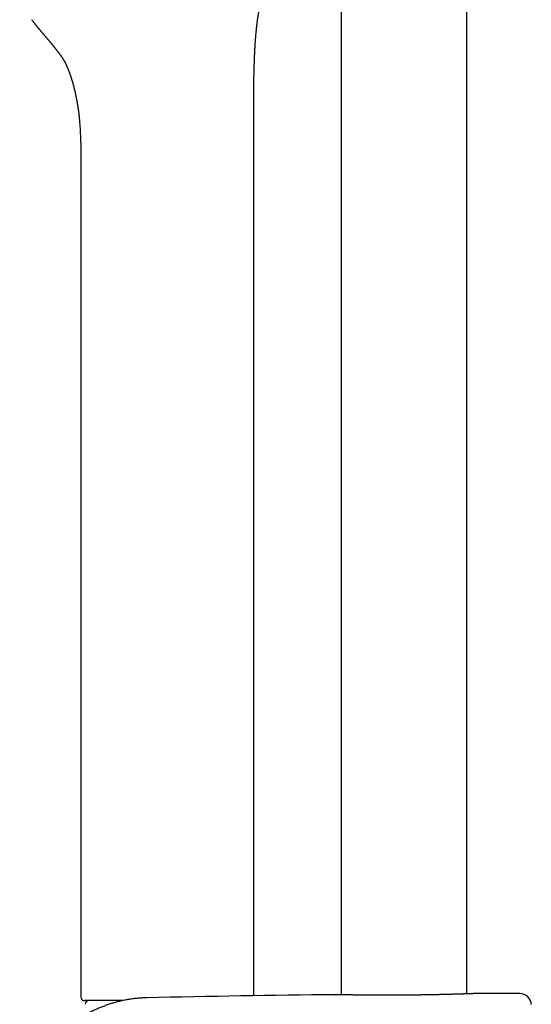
# Model space of a CAD drawing. Header units: millimetres. Extents: x 8 to 673, y 12 to 1463.
# Tile 11 of 16: x 102 to 175, y 1137 to 1276. Entities that reach past the tile are written whole.
import ezdxf

# ---------------------------------------------------------------- set-up
doc = ezdxf.new("R2010")
doc.units = ezdxf.units.MM

msp = doc.modelspace()

# ---------------------------------------------------------------- linework, layer by layer
at = {"color": 7, "linetype": 'Continuous', "lineweight": 30}
for p, q in [((147.88, 1431.05), (147.88, 1138.32)), ((165.68, 1138.46), (165.68, 1423.94)), ((135.53, 1138.19), (135.53, 1265.54)), ((110.85, 1262.08), (110.85, 1262.09)), ((111.03, 1256.8), (111.03, 1138)), ((116.97, 1137.5), (111.53, 1137.5)), ((116.97, 1137.5), (112.68, 1137.5)), ((147, 1138.34), (147.02, 1138.34)), ((166.54, 1138.49), (166.55, 1138.49))]:
    msp.add_line(p, q, dxfattribs=at)
for centre, radius, start, end in [((111.53, 1138), 0.5, 180, 270), ((112.15, 1137), 0.5, 90, 182.4813), ((174.78, -1310.12), 2448.62, 90.65006, 91.2732), ((174.78, -1310.12), 2448.62, 90.03715, 90.1925), ((173.19, 1136.9), 1.6, 1.1109, 90.0371)]:
    msp.add_arc(centre, radius, start, end, dxfattribs=at)
for points, knots in [([(135.61, 1270.88), (135.62, 1270.93), (135.62, 1271.07), (135.63, 1271.27), (135.64, 1271.48), (135.65, 1271.67), (135.66, 1271.82), (135.66, 1271.94), (135.67, 1272.04), (135.67, 1272.12), (135.68, 1272.18), (135.68, 1272.21), (135.68, 1272.24), (135.68, 1272.26), (135.68, 1272.3), (135.69, 1272.35), (135.69, 1272.45), (135.7, 1272.59), (135.71, 1272.77), (135.72, 1272.94), (135.73, 1273.12), (135.74, 1273.28), (135.76, 1273.45), (135.77, 1273.61), (135.78, 1273.78), (135.79, 1273.94), (135.81, 1274.11), (135.82, 1274.28), (135.84, 1274.45), (135.85, 1274.62), (135.87, 1274.77), (135.88, 1274.89), (135.89, 1274.99), (135.9, 1275.09), (135.91, 1275.19), (135.92, 1275.27), (135.93, 1275.35), (135.93, 1275.43), (135.94, 1275.52), (135.96, 1275.63), (135.97, 1275.75), (135.99, 1275.87), (136, 1276), (136.02, 1276.13), (136.04, 1276.25), (136.05, 1276.35), (136.06, 1276.45), (136.08, 1276.55), (136.09, 1276.64), (136.11, 1276.73), (136.12, 1276.82), (136.13, 1276.91), (136.15, 1277.01), (136.17, 1277.13), (136.19, 1277.26), (136.22, 1277.39), (136.24, 1277.51), (136.26, 1277.62), (136.28, 1277.74), (136.31, 1277.86), (136.33, 1277.98), (136.36, 1278.11), (136.39, 1278.24), (136.42, 1278.38), (136.45, 1278.53), (136.48, 1278.66), (136.51, 1278.79), (136.54, 1278.91), (136.57, 1279.03), (136.61, 1279.15), (136.64, 1279.28), (136.68, 1279.44), (136.73, 1279.62), (136.78, 1279.81), (136.83, 1279.98), (136.87, 1280.13), (136.91, 1280.27), (136.95, 1280.4), (136.99, 1280.55), (137.03, 1280.7), (137.07, 1280.83), (137.1, 1280.94), (137.13, 1281.03), (137.15, 1281.11), (137.17, 1281.19), (137.19, 1281.25), (137.21, 1281.3), (137.22, 1281.35), (137.24, 1281.4), (137.25, 1281.46), (137.27, 1281.53), (137.3, 1281.6), (137.32, 1281.68), (137.35, 1281.77), (137.37, 1281.85), (137.4, 1281.94), (137.42, 1282.02), (137.44, 1282.1), (137.46, 1282.18), (137.48, 1282.26), (137.5, 1282.35), (137.52, 1282.43), (137.55, 1282.51), (137.57, 1282.59), (137.59, 1282.67), (137.6, 1282.74), (137.63, 1282.84), (137.65, 1282.95), (137.68, 1283.05), (137.7, 1283.15), (137.72, 1283.23), (137.73, 1283.29), (137.74, 1283.36), (137.76, 1283.43), (137.77, 1283.51), (137.8, 1283.63), (137.82, 1283.74), (137.83, 1283.83), (137.85, 1283.91), (137.86, 1283.99), (137.87, 1284.06), (137.88, 1284.12), (137.89, 1284.2), (137.91, 1284.3), (137.92, 1284.39), (137.93, 1284.47), (137.94, 1284.54), (137.95, 1284.6), (137.95, 1284.65), (137.96, 1284.7), (137.96, 1284.75), (137.97, 1284.79), (137.97, 1284.84), (137.98, 1284.91), (137.99, 1284.98), (137.99, 1285.04), (138, 1285.09), (138, 1285.13), (138.01, 1285.17), (138.01, 1285.21), (138.01, 1285.24), (138.01, 1285.28), (138.02, 1285.32), (138.02, 1285.34), (138.02, 1285.37), (138.02, 1285.4), (138.03, 1285.43), (138.03, 1285.46), (138.03, 1285.5), (138.03, 1285.55), (138.04, 1285.62), (138.04, 1285.68), (138.04, 1285.72), (138.05, 1285.74), (138.05, 1285.77), (138.05, 1285.79), (138.05, 1285.82), (138.05, 1285.84), (138.05, 1285.85), (138.05, 1285.87), (138.06, 1285.91), (138.06, 1285.96), (138.06, 1285.99), (138.06, 1286.01)], [0, 0, 0, 0, 0.0070119, 0.0166825, 0.0252805, 0.0328099, 0.0392742, 0.0440747, 0.0480583, 0.0512265, 0.0535808, 0.0551223, 0.0557829, 0.0566918, 0.058228, 0.0603909, 0.0631798, 0.0706714, 0.0781623, 0.085585, 0.0929443, 0.0995838, 0.1061926, 0.1130064, 0.1201606, 0.1277098, 0.1352152, 0.1431455, 0.1515294, 0.1602563, 0.1686514, 0.1739183, 0.1790042, 0.1839102, 0.1886343, 0.1928692, 0.1964122, 0.200198, 0.2045188, 0.2098934, 0.2162318, 0.2228128, 0.2294791, 0.2362326, 0.2427585, 0.2487666, 0.2540557, 0.259247, 0.2643672, 0.2694513, 0.2746317, 0.2799223, 0.2853658, 0.2928216, 0.3007867, 0.3083233, 0.3153393, 0.3218374, 0.3293829, 0.3367913, 0.3445632, 0.3526994, 0.3612638, 0.3704844, 0.3795949, 0.3882333, 0.3964033, 0.4042529, 0.412323, 0.4206651, 0.4292875, 0.4385328, 0.4518572, 0.4646316, 0.4768607, 0.4890665, 0.4980599, 0.5071801, 0.5167533, 0.5267401, 0.5366472, 0.5443865, 0.5521088, 0.5596666, 0.56654, 0.572691, 0.5766424, 0.580236, 0.584122, 0.5886902, 0.5939453, 0.5997054, 0.6056374, 0.6123559, 0.6192789, 0.6264081, 0.6334027, 0.639723, 0.6467852, 0.6534113, 0.6600641, 0.666858, 0.6741743, 0.6819135, 0.6902153, 0.6986495, 0.7066966, 0.7158173, 0.7244344, 0.7325452, 0.740165, 0.7473663, 0.7543996, 0.7618741, 0.7694335, 0.77889, 0.7882367, 0.7971718, 0.8057298, 0.8140325, 0.8221195, 0.8283229, 0.8350337, 0.8424878, 0.8499066, 0.8573131, 0.8647378, 0.8720853, 0.8789623, 0.8836505, 0.8880763, 0.892241, 0.8967147, 0.9022264, 0.9083827, 0.9150172, 0.9203328, 0.9245186, 0.9275473, 0.9302684, 0.9328732, 0.9353628, 0.9381205, 0.9404006, 0.9431067, 0.9462435, 0.9498137, 0.9537387, 0.9572491, 0.9602107, 0.9650167, 0.9695741, 0.9739551, 0.9775718, 0.9808021, 0.983596, 0.9859704, 0.9867246, 0.9877943, 0.9892308, 0.9920731, 0.9957385, 1, 1, 1, 1]), ([(104.08, 1276.36), (104.1, 1276.33), (104.15, 1276.27), (104.2, 1276.19), (104.26, 1276.13), (104.3, 1276.06), (104.35, 1276.01), (104.38, 1275.97), (104.41, 1275.93), (104.43, 1275.9), (104.45, 1275.88), (104.47, 1275.86), (104.5, 1275.82), (104.54, 1275.76), (104.59, 1275.7), (104.64, 1275.63), (104.7, 1275.56), (104.74, 1275.51), (104.78, 1275.46), (104.82, 1275.41), (104.86, 1275.36), (104.91, 1275.3), (104.95, 1275.25), (104.99, 1275.2), (105.03, 1275.15), (105.06, 1275.12), (105.09, 1275.09), (105.11, 1275.06), (105.14, 1275.03), (105.17, 1274.99), (105.2, 1274.95), (105.23, 1274.91), (105.27, 1274.86), (105.31, 1274.82), (105.35, 1274.77), (105.39, 1274.72), (105.45, 1274.66), (105.51, 1274.59), (105.56, 1274.52), (105.62, 1274.45), (105.68, 1274.39), (105.73, 1274.32), (105.79, 1274.26), (105.85, 1274.19), (105.91, 1274.11), (105.98, 1274.03), (106.06, 1273.94), (106.12, 1273.87), (106.17, 1273.81), (106.21, 1273.77), (106.24, 1273.73), (106.26, 1273.7), (106.29, 1273.67), (106.33, 1273.62), (106.38, 1273.57), (106.43, 1273.51), (106.47, 1273.45), (106.52, 1273.4), (106.57, 1273.34), (106.62, 1273.28), (106.68, 1273.21), (106.72, 1273.15), (106.77, 1273.1), (106.8, 1273.06), (106.84, 1273.02), (106.87, 1272.97), (106.92, 1272.92), (106.96, 1272.87), (107.01, 1272.81), (107.04, 1272.77), (107.07, 1272.73), (107.1, 1272.7), (107.13, 1272.66), (107.17, 1272.61), (107.21, 1272.56), (107.24, 1272.52), (107.28, 1272.47), (107.32, 1272.42), (107.38, 1272.35), (107.44, 1272.28), (107.49, 1272.2), (107.55, 1272.13), (107.6, 1272.06), (107.64, 1272.01), (107.67, 1271.97), (107.71, 1271.93), (107.73, 1271.89), (107.76, 1271.85), (107.79, 1271.81), (107.83, 1271.77), (107.86, 1271.72), (107.89, 1271.69), (107.91, 1271.65), (107.95, 1271.61), (107.98, 1271.56), (108.01, 1271.52), (108.04, 1271.48), (108.07, 1271.44), (108.1, 1271.4), (108.12, 1271.36), (108.15, 1271.33), (108.17, 1271.3), (108.19, 1271.27), (108.21, 1271.25), (108.23, 1271.21), (108.27, 1271.16), (108.31, 1271.1), (108.34, 1271.06), (108.36, 1271.03)], [0, 0, 0, 0, 0.017114, 0.032589, 0.046426, 0.058624, 0.069183, 0.078101, 0.08538, 0.091017, 0.095013, 0.098186, 0.107312, 0.118343, 0.131281, 0.145961, 0.162019, 0.17163, 0.181671, 0.192143, 0.203046, 0.21438, 0.226006, 0.236464, 0.246694, 0.254801, 0.260783, 0.265602, 0.27211, 0.280496, 0.288401, 0.297467, 0.307482, 0.317272, 0.326654, 0.335628, 0.351938, 0.366699, 0.380442, 0.394339, 0.408432, 0.422121, 0.434659, 0.448413, 0.46432, 0.482093, 0.500126, 0.518198, 0.528217, 0.536564, 0.543186, 0.548585, 0.554742, 0.564253, 0.575404, 0.587956, 0.598152, 0.608848, 0.620045, 0.63164, 0.643146, 0.654469, 0.664562, 0.671976, 0.678556, 0.686685, 0.696652, 0.707038, 0.717001, 0.725114, 0.730915, 0.736583, 0.743565, 0.751822, 0.760187, 0.768101, 0.775564, 0.78302, 0.797037, 0.808639, 0.820754, 0.83432, 0.84512, 0.851646, 0.859218, 0.865948, 0.871413, 0.876707, 0.883265, 0.890847, 0.897557, 0.903001, 0.908317, 0.9149, 0.922486, 0.92918, 0.934609, 0.939938, 0.946532, 0.951894, 0.956903, 0.961164, 0.964676, 0.96808, 0.973208, 0.980237, 0.989167, 1, 1, 1, 1]), ([(108.34, 1271.06), (108.35, 1271.05), (108.36, 1271.03), (108.38, 1271), (108.4, 1270.97), (108.42, 1270.94), (108.45, 1270.9), (108.47, 1270.86), (108.5, 1270.82), (108.53, 1270.76), (108.57, 1270.7), (108.61, 1270.64), (108.64, 1270.58), (108.67, 1270.53), (108.7, 1270.48), (108.73, 1270.43), (108.75, 1270.38), (108.77, 1270.35), (108.79, 1270.31), (108.81, 1270.28), (108.82, 1270.24), (108.84, 1270.21), (108.86, 1270.17), (108.88, 1270.13), (108.91, 1270.07), (108.94, 1270.01), (108.97, 1269.95), (109, 1269.89), (109.02, 1269.83), (109.04, 1269.78), (109.06, 1269.73), (109.08, 1269.7), (109.1, 1269.66), (109.11, 1269.63), (109.12, 1269.59), (109.14, 1269.56), (109.16, 1269.52), (109.17, 1269.47), (109.2, 1269.42), (109.22, 1269.35), (109.25, 1269.29), (109.28, 1269.21), (109.31, 1269.14), (109.34, 1269.06), (109.37, 1268.99), (109.39, 1268.93), (109.41, 1268.87), (109.43, 1268.82), (109.44, 1268.78), (109.46, 1268.73), (109.48, 1268.67), (109.5, 1268.61), (109.53, 1268.54), (109.55, 1268.47), (109.58, 1268.38), (109.61, 1268.3), (109.64, 1268.21), (109.67, 1268.11), (109.7, 1268.02), (109.72, 1267.94), (109.74, 1267.87), (109.76, 1267.81), (109.78, 1267.75), (109.8, 1267.67), (109.83, 1267.6), (109.85, 1267.52), (109.87, 1267.46), (109.88, 1267.41), (109.89, 1267.37), (109.9, 1267.33), (109.92, 1267.28), (109.94, 1267.21), (109.96, 1267.12), (109.99, 1267.02), (110.01, 1266.93), (110.04, 1266.83), (110.06, 1266.73), (110.09, 1266.62), (110.12, 1266.49), (110.15, 1266.37), (110.17, 1266.28), (110.19, 1266.22), (110.2, 1266.18), (110.21, 1266.14), (110.22, 1266.08), (110.24, 1266.01), (110.26, 1265.92), (110.28, 1265.82), (110.3, 1265.7), (110.33, 1265.56), (110.36, 1265.41), (110.39, 1265.25), (110.43, 1265.09), (110.45, 1264.96), (110.47, 1264.87), (110.48, 1264.81), (110.49, 1264.76), (110.49, 1264.71), (110.5, 1264.66), (110.51, 1264.6), (110.53, 1264.52), (110.54, 1264.41), (110.56, 1264.3), (110.58, 1264.18), (110.6, 1264.04), (110.63, 1263.87), (110.65, 1263.71), (110.67, 1263.58), (110.69, 1263.47), (110.7, 1263.37), (110.71, 1263.27), (110.73, 1263.16), (110.74, 1263.04), (110.76, 1262.92), (110.77, 1262.8), (110.78, 1262.69), (110.79, 1262.6), (110.8, 1262.53), (110.8, 1262.49), (110.8, 1262.47), (110.81, 1262.45), (110.81, 1262.43), (110.81, 1262.4), (110.82, 1262.35), (110.82, 1262.28), (110.83, 1262.19), (110.84, 1262.12), (110.84, 1262.09), (110.84, 1262.09)], [0, 0, 0, 0, 0.007295, 0.013503, 0.018386, 0.022404, 0.026717, 0.036383, 0.047, 0.058816, 0.069791, 0.081823, 0.093755, 0.104836, 0.114724, 0.123445, 0.131457, 0.138929, 0.144908, 0.150776, 0.156708, 0.162708, 0.169051, 0.176861, 0.186262, 0.19628, 0.20718, 0.216907, 0.2254, 0.23297, 0.239622, 0.245187, 0.250118, 0.254942, 0.25968, 0.264334, 0.269441, 0.275731, 0.283488, 0.292445, 0.301548, 0.310695, 0.320957, 0.331209, 0.340305, 0.347851, 0.354387, 0.360708, 0.366822, 0.37273, 0.379592, 0.387116, 0.395314, 0.404197, 0.414082, 0.425023, 0.435501, 0.448418, 0.459609, 0.469375, 0.477925, 0.482701, 0.489643, 0.499181, 0.508343, 0.516352, 0.523203, 0.528599, 0.533038, 0.537663, 0.542851, 0.548603, 0.560226, 0.570771, 0.580351, 0.590049, 0.60007, 0.611026, 0.623804, 0.638413, 0.645304, 0.650871, 0.655093, 0.658402, 0.662644, 0.669555, 0.678261, 0.688075, 0.697514, 0.711485, 0.724401, 0.738857, 0.752823, 0.766733, 0.772182, 0.777263, 0.781695, 0.785478, 0.789289, 0.794093, 0.801179, 0.809709, 0.819621, 0.829543, 0.838915, 0.855722, 0.870402, 0.879869, 0.888176, 0.896054, 0.904471, 0.913432, 0.922937, 0.932989, 0.942232, 0.951727, 0.959655, 0.965518, 0.967675, 0.969413, 0.970741, 0.972613, 0.97503, 0.977992, 0.983867, 0.991141, 0.999816, 1, 1, 1, 1]), ([(135.53, 1265.56), (135.53, 1266), (135.53, 1266.89), (135.54, 1268.23), (135.57, 1269.56), (135.6, 1270.45), (135.62, 1270.89)], [0, 0, 0, 0, 0.251026, 0.501399, 0.750963, 1, 1, 1, 1]), ([(110.84, 1262.08), (110.85, 1261.97), (110.87, 1261.74), (110.89, 1261.38), (110.92, 1261.01), (110.94, 1260.62), (110.96, 1260.2), (110.98, 1259.77), (111, 1259.32), (111.02, 1258.85), (111.03, 1258.36), (111.03, 1257.86), (111.03, 1257.33), (111.03, 1256.98), (111.03, 1256.79)], [0, 0, 0, 0, 0.0642352, 0.1319775, 0.2032288, 0.2779706, 0.3561667, 0.4377703, 0.5227696, 0.6112023, 0.7031481, 0.7986173, 0.897581, 1, 1, 1, 1]), ([(120.37, 1137.89), (120.34, 1137.89), (120.09, 1137.89), (119.62, 1137.87), (118.97, 1137.82), (118.34, 1137.74), (117.71, 1137.65), (117.1, 1137.53), (116.49, 1137.4), (115.91, 1137.25), (115.33, 1137.08), (114.77, 1136.89), (114.23, 1136.69), (113.69, 1136.48), (113.18, 1136.26), (112.66, 1136.01), (112.13, 1135.74), (111.61, 1135.45), (111.1, 1135.15), (110.62, 1134.84), (110.15, 1134.52), (109.7, 1134.19), (109.26, 1133.84), (108.82, 1133.48), (108.39, 1133.1), (107.98, 1132.72), (107.59, 1132.33), (107.22, 1131.93), (106.86, 1131.53), (106.51, 1131.12), (106.19, 1130.71), (105.89, 1130.3), (105.6, 1129.9), (105.32, 1129.48), (105.05, 1129.04), (104.78, 1128.59), (104.54, 1128.15), (104.33, 1127.75), (104.15, 1127.37), (103.99, 1127.03), (103.84, 1126.68), (103.7, 1126.34), (103.56, 1125.99), (103.41, 1125.58), (103.25, 1125.09), (103.08, 1124.53), (102.92, 1123.94), (102.78, 1123.32), (102.65, 1122.67), (102.55, 1122.01), (102.47, 1121.35), (102.41, 1120.69), (102.38, 1120.02), (102.38, 1119.36), (102.4, 1118.69), (102.44, 1118.03), (102.5, 1117.36), (102.59, 1116.7), (102.7, 1116.06), (102.83, 1115.43), (102.98, 1114.82), (103.15, 1114.23), (103.34, 1113.64), (103.54, 1113.08), (103.76, 1112.52), (103.99, 1111.97), (104.26, 1111.41), (104.54, 1110.85), (104.84, 1110.31), (105.15, 1109.79), (105.48, 1109.28), (105.82, 1108.78), (106.19, 1108.29), (106.56, 1107.82), (106.94, 1107.38), (107.33, 1106.95), (107.68, 1106.58), (108, 1106.27), (108.29, 1105.99), (108.61, 1105.71), (108.94, 1105.42), (109.3, 1105.12), (109.68, 1104.82), (110.07, 1104.54), (110.45, 1104.28), (110.69, 1104.12), (110.81, 1104.04)], [0, 0, 0, 0, 0.002026, 0.016101, 0.029989, 0.04369, 0.057205, 0.070533, 0.083675, 0.09663, 0.109399, 0.121981, 0.134377, 0.146586, 0.15861, 0.170447, 0.183484, 0.196288, 0.208857, 0.221194, 0.233296, 0.245164, 0.256798, 0.269325, 0.28157, 0.293532, 0.305211, 0.316608, 0.328387, 0.339848, 0.350991, 0.361815, 0.372321, 0.382509, 0.394107, 0.405263, 0.415977, 0.426248, 0.434617, 0.442672, 0.450609, 0.458547, 0.466486, 0.474425, 0.486903, 0.499382, 0.511863, 0.526047, 0.540232, 0.554419, 0.568608, 0.582799, 0.596993, 0.61119, 0.625389, 0.63959, 0.653793, 0.667998, 0.682205, 0.695756, 0.709133, 0.722336, 0.735365, 0.748221, 0.760904, 0.773412, 0.786971, 0.800318, 0.813455, 0.82638, 0.839095, 0.852349, 0.865367, 0.878148, 0.890692, 0.903, 0.915071, 0.923204, 0.931766, 0.940784, 0.950257, 0.960185, 0.970568, 0.981407, 0.990766, 1, 1, 1, 1]), ([(166.54, 1138.49), (166.54, 1138.49), (166.54, 1138.49), (166.53, 1138.49), (166.52, 1138.49), (166.5, 1138.48), (166.48, 1138.48), (166.45, 1138.48), (166.42, 1138.48), (166.37, 1138.48), (166.33, 1138.48), (166.27, 1138.48), (166.21, 1138.47), (166.15, 1138.47), (166.07, 1138.47), (165.99, 1138.47), (165.91, 1138.46), (165.82, 1138.46), (165.73, 1138.46), (165.62, 1138.45), (165.52, 1138.45), (165.41, 1138.45), (165.29, 1138.44), (165.17, 1138.44), (165.04, 1138.43), (164.9, 1138.43), (164.76, 1138.43), (164.62, 1138.42), (164.47, 1138.42), (164.32, 1138.41), (164.16, 1138.41), (163.99, 1138.4), (163.82, 1138.4), (163.65, 1138.39), (163.47, 1138.39), (163.29, 1138.38), (163.11, 1138.38), (162.92, 1138.37), (162.73, 1138.37), (162.53, 1138.36), (162.33, 1138.36), (162.12, 1138.35), (161.91, 1138.35), (161.7, 1138.34), (161.49, 1138.34), (161.27, 1138.33), (161.05, 1138.33), (160.83, 1138.32), (160.6, 1138.32), (160.38, 1138.32), (160.15, 1138.31), (159.91, 1138.31), (159.68, 1138.3), (159.44, 1138.3), (159.2, 1138.3), (158.96, 1138.29), (158.72, 1138.29), (158.48, 1138.29), (158.24, 1138.28), (158, 1138.28), (157.75, 1138.28), (157.51, 1138.28), (157.26, 1138.27), (157.01, 1138.27), (156.77, 1138.27), (156.52, 1138.27), (156.28, 1138.27), (156.03, 1138.27), (155.79, 1138.26), (155.54, 1138.26), (155.29, 1138.26), (155.05, 1138.26), (154.81, 1138.26), (154.57, 1138.26), (154.33, 1138.26), (154.09, 1138.26), (153.86, 1138.26), (153.62, 1138.26), (153.39, 1138.26), (153.16, 1138.26), (152.93, 1138.26), (152.71, 1138.26), (152.48, 1138.27), (152.26, 1138.27), (152.05, 1138.27), (151.83, 1138.27), (151.62, 1138.27), (151.42, 1138.27), (151.21, 1138.28), (151.01, 1138.28), (150.82, 1138.28), (150.62, 1138.28), (150.43, 1138.28), (150.25, 1138.29), (150.07, 1138.29), (149.89, 1138.29), (149.72, 1138.29), (149.55, 1138.3), (149.39, 1138.3), (149.23, 1138.3), (149.07, 1138.3), (148.92, 1138.31), (148.78, 1138.31), (148.64, 1138.31), (148.51, 1138.31), (148.38, 1138.31), (148.26, 1138.32), (148.14, 1138.32), (148.03, 1138.32), (147.92, 1138.32), (147.82, 1138.33), (147.72, 1138.33), (147.64, 1138.33), (147.55, 1138.33), (147.47, 1138.33), (147.4, 1138.33), (147.34, 1138.34), (147.28, 1138.34), (147.22, 1138.34), (147.18, 1138.34), (147.13, 1138.34), (147.1, 1138.34), (147.07, 1138.34), (147.05, 1138.34), (147.03, 1138.34), (147.02, 1138.34), (147.02, 1138.34), (147.02, 1138.34), (147.02, 1138.34)], [0, 0, 0, 0, 0.004254, 0.011007, 0.018479, 0.026491, 0.034522, 0.042519, 0.050475, 0.05848, 0.066529, 0.074586, 0.08265, 0.090715, 0.098778, 0.106833, 0.114876, 0.122903, 0.130907, 0.13896, 0.146991, 0.155009, 0.163021, 0.171036, 0.179058, 0.187096, 0.195156, 0.203241, 0.211249, 0.21927, 0.227314, 0.235371, 0.243434, 0.251493, 0.259538, 0.267561, 0.275557, 0.283542, 0.291545, 0.299585, 0.30765, 0.315728, 0.323806, 0.331869, 0.339905, 0.347903, 0.355854, 0.363903, 0.371936, 0.379954, 0.387963, 0.395973, 0.403989, 0.412018, 0.420067, 0.428139, 0.436176, 0.444193, 0.452207, 0.460218, 0.46823, 0.476244, 0.48426, 0.492282, 0.500311, 0.508348, 0.516316, 0.524332, 0.532382, 0.540452, 0.548528, 0.556591, 0.564628, 0.572623, 0.580571, 0.588543, 0.596575, 0.604609, 0.612645, 0.620682, 0.62872, 0.63676, 0.644802, 0.652844, 0.660864, 0.668902, 0.67692, 0.684925, 0.692925, 0.700927, 0.708938, 0.716963, 0.725013, 0.733092, 0.741089, 0.749103, 0.757147, 0.765211, 0.773284, 0.781354, 0.789407, 0.797431, 0.805418, 0.813403, 0.821415, 0.829458, 0.837522, 0.845599, 0.853679, 0.861749, 0.8698, 0.877823, 0.885807, 0.89385, 0.901891, 0.909917, 0.917935, 0.925953, 0.933978, 0.942017, 0.95008, 0.958174, 0.966209, 0.974201, 0.982231, 0.990282, 0.996089, 1, 1, 1, 1]), ([(166.54, 1138.49), (166.54, 1138.49), (166.54, 1138.49), (166.53, 1138.49), (166.52, 1138.49), (166.5, 1138.48), (166.48, 1138.48), (166.45, 1138.48), (166.42, 1138.48), (166.37, 1138.48), (166.33, 1138.48), (166.27, 1138.48), (166.21, 1138.47), (166.15, 1138.47), (166.07, 1138.47), (165.99, 1138.47), (165.91, 1138.46), (165.82, 1138.46), (165.74, 1138.46), (165.7, 1138.46), (165.68, 1138.46)], [0, 0, 0, 0, 0.031642, 0.081868, 0.137447, 0.197044, 0.256778, 0.316258, 0.375437, 0.434975, 0.494844, 0.554776, 0.614751, 0.674743, 0.734713, 0.794628, 0.854455, 0.914156, 0.973693, 1, 1, 1, 1])]:
    msp.add_open_spline(points, degree=3, knots=knots, dxfattribs=at)

doc.saveas('drawing.dxf')
